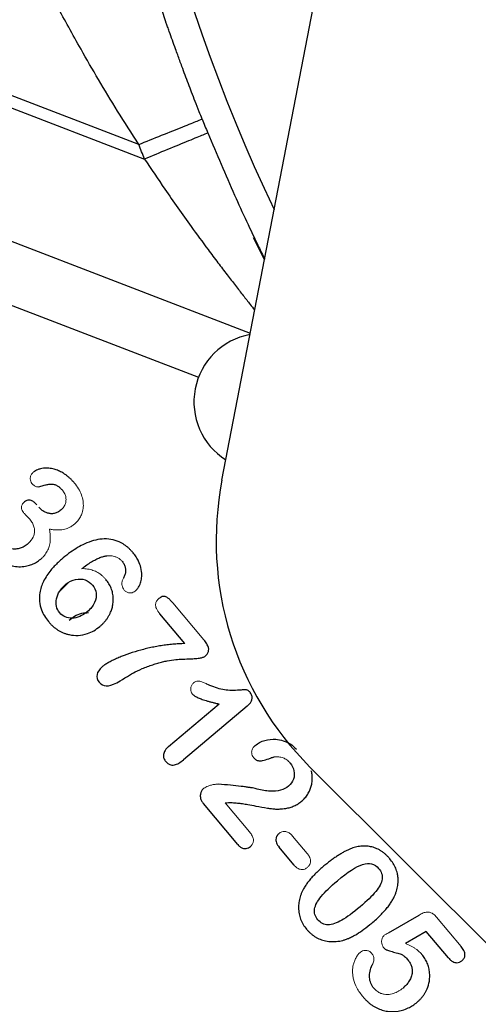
# Model space of a CAD drawing. Header units: inches. Extents: x 0.3 to 34.1, y 0.2 to 21.7.
# Tile 4 of 26: x 3.4 to 4.4, y 7 to 9.2. Entities that reach past the tile are written whole.
import ezdxf

# ---------------------------------------------------------------- set-up
doc = ezdxf.new("R2010")
doc.units = ezdxf.units.IN
doc.header["$MEASUREMENT"] = 0
doc.layers.add('SLD-0', color=7, linetype='Continuous', lineweight=25)
doc.styles.add('SLDTEXTSTYLE0', font='TXT', dxfattribs={"width": 0.75})
doc.dimstyles.new('SLDDIMSTYLE0', dxfattribs={"dimtxt": 0.125, "dimasz": 0.13, "dimexe": 0, "dimexo": 0.0625, "dimgap": 0.03125, "dimtad": 0, "dimtih": 1, "dimtoh": 1, "dimlfac": 0.8, "dimrnd": 1e-09, "dimzin": 12, "dimdsep": 46, "dimtxsty": 'SLDTEXTSTYLE0', "dimsah": 1, "dimcen": 0.09, "dimadec": 0, "dimazin": 3, "dimtfac": 1, "dimtofl": 0, "dimtmove": 0, "dimatfit": 3, "dimfxl": 1, "dimfrac": 2, "dimtolj": 1, "dimtzin": 12, "dimarcsym": 0})

# ---------------------------------------------------------------- blocks, each defined once
blk = doc.blocks.new('_D_4')
at = {"layer": 'SLD-0'}
for p, q in [((1.7922, 7.1296), (1.7922, 2.0702)), ((5.7703, 5.5582), (5.7703, 2.0702)), ((3.6125, 2.3752), (3.5744, 2.3752)), ((3.5744, 2.3752), (3.5744, 2.1768)), ((4.0281, 2.3752), (4.0662, 2.3752)), ((4.0662, 2.3752), (4.0662, 2.1768)), ((1.7922, 2.1952), (3.4648, 2.1952)), ((5.7703, 2.1952), (4.1758, 2.1952)), ((3.5744, 2.1768), (3.6125, 2.1768)), ((4.0662, 2.1768), (4.0281, 2.1768))]:
    blk.add_line(p, q, dxfattribs=at)
for points in [[(1.7922, 2.1952), (1.9222, 2.1752), (1.9222, 2.2152)], [(5.7703, 2.1952), (5.6403, 2.2152), (5.6403, 2.1752)]]:
    blk.add_solid(points, dxfattribs=at)
at = {"layer": 'SLD-0', "char_height": 0.125, "attachment_point": 1, "style": 'SLDTEXTSTYLE0'}
for s, insert in [('80.84', (3.6125, 2.3379)), ('3.18', (3.6587, 2.1509))]:
    blk.add_mtext(s, dxfattribs=dict(at, insert=insert))

msp = doc.modelspace()

# ---------------------------------------------------------------- linework, layer by layer
at = {"color": 7, "linetype": 'Continuous', "lineweight": 25}
for p, q in [((3.8863, 8.1735), (4.4179, 10.9272)), ((3.7037, 8.9088), (2.8087, 9.2523)), ((3.1965, 9.0766), (3.7167, 8.8769)), ((3.955, 8.7048), (3.9794, 8.656)), ((3.5482, 7.9479), (3.5303, 7.93)), ((3.8046, 7.8158), (3.7498, 7.8812)), ((3.7692, 7.5903), (3.8803, 7.6835)), ((3.9416, 7.6784), (3.8018, 7.5612)), ((4.5217, 7.1039), (4.0792, 7.5453)), ((3.9211, 7.3755), (3.8458, 7.4653)), ((4.0439, 7.3311), (4.0116, 7.3697)), ((4.2516, 7.1826), (4.3187, 7.2213)), ((4.3341, 7.1854), (4.2886, 7.1591)), ((4.3826, 7.1276), (4.3341, 7.1854))]:
    msp.add_line(p, q, dxfattribs=at)
at = {"color": 8, "linetype": 'Continuous', "lineweight": 25}
for p, q in [((3.373, 8.7164), (3.9484, 8.4955)), ((3.8356, 8.3985), (3.3998, 8.5657))]:
    msp.add_line(p, q, dxfattribs=at)
at = {"color": 144, "linetype": 'Continuous', "lineweight": 18}
for p, q in [((3.8467, 7.8239), (3.7785, 7.9052)), ((3.9469, 7.4032), (3.8935, 7.4668)), ((4.0733, 7.3558), (4.041, 7.3943)), ((4.4107, 7.1523), (4.3567, 7.2167))]:
    msp.add_line(p, q, dxfattribs=at)
at = {"color": 8, "linetype": 'Continuous', "lineweight": 25}
msp.add_arc((7.3328, 10.3645), 3.6954, 180, 205.6212, dxfattribs=at)
at = {"color": 7, "linetype": 'Continuous', "lineweight": 25}
for centre, radius, start, end in [((7.3328, 10.3645), 3.7603, 201.8575, 202.3609), ((3.9748, 8.345), 0.15, 100.3611, 237.7862), ((4.5736, 8.0409), 0.7, 169.0737, 225.0721)]:
    msp.add_arc(centre, radius, start, end, dxfattribs=at)
for points, knots in [([(3.8429, 8.9646), (3.8407, 8.9699), (3.8356, 8.9827), (3.8279, 9.0022), (3.82, 9.0226), (3.8102, 9.0482), (3.8, 9.0756), (3.7907, 9.1011), (3.7815, 9.1266), (3.7741, 9.1472), (3.7674, 9.1659), (3.7631, 9.1783), (3.7559, 9.1993), (3.7457, 9.2299), (3.7355, 9.2609), (3.7279, 9.2845), (3.7225, 9.3014), (3.7171, 9.3182), (3.7103, 9.3395), (3.7032, 9.3628), (3.696, 9.3862), (3.6903, 9.4049), (3.6843, 9.4246), (3.6808, 9.4361), (3.6785, 9.4437)], [0, 0, 0, 0, 0.029339, 0.071349, 0.108066, 0.142298, 0.213052, 0.260007, 0.284501, 0.355983, 0.376203, 0.391473, 0.426837, 0.497327, 0.570253, 0.613327, 0.642831, 0.677193, 0.721612, 0.784524, 0.837775, 0.893396, 0.929769, 1, 1, 1, 1]), ([(3.7037, 8.9088), (3.7198, 8.9152), (3.7372, 8.9222), (3.7708, 8.9357), (3.7869, 8.9422), (3.8139, 8.953), (3.8246, 8.9573), (3.8388, 8.963), (3.8423, 8.9644), (3.8429, 8.9646)], [0, 0, 0, 0, 0.25, 0.25, 0.5, 0.5, 0.75, 0.75, 1, 1, 1, 1]), ([(3.8553, 8.934), (3.8547, 8.9337), (3.8513, 8.9323), (3.8371, 8.9265), (3.8265, 8.9221), (3.7996, 8.9111), (3.7835, 8.9044), (3.75, 8.8907), (3.7327, 8.8836), (3.7167, 8.8769)], [0, 0, 0, 0, 0.25, 0.25, 0.5, 0.5, 0.75, 0.75, 1, 1, 1, 1]), ([(3.5625, 8.1678), (3.5609, 8.1695), (3.5579, 8.1731), (3.553, 8.1779), (3.5479, 8.1823), (3.5427, 8.1862), (3.5361, 8.1904), (3.528, 8.1945), (3.5178, 8.1981), (3.5067, 8.2001), (3.4965, 8.2), (3.4883, 8.1987), (3.4823, 8.1968), (3.4772, 8.1945), (3.4745, 8.1924), (3.4731, 8.1914)], [0, 0, 0, 0, 0.069944, 0.137773, 0.203773, 0.268259, 0.331563, 0.435154, 0.534573, 0.651243, 0.76741, 0.833992, 0.898621, 0.950549, 1, 1, 1, 1]), ([(3.4848, 8.1591), (3.4879, 8.16), (3.4928, 8.1614), (3.5, 8.1634), (3.5062, 8.1646), (3.5119, 8.1652), (3.5163, 8.1649), (3.5212, 8.1636), (3.5265, 8.161), (3.5319, 8.1566), (3.5348, 8.1534), (3.5364, 8.1516)], [0, 0, 0, 0, 0.1713114, 0.2660745, 0.3976239, 0.5036843, 0.5670695, 0.6330242, 0.7680788, 0.8758506, 1, 1, 1, 1]), ([(3.4808, 8.1194), (3.4798, 8.1206), (3.478, 8.1227), (3.4749, 8.1254), (3.4716, 8.1277), (3.4679, 8.1293), (3.4632, 8.1301), (3.4579, 8.1294), (3.4548, 8.1272), (3.4532, 8.1261)], [0, 0, 0, 0, 0.140474, 0.267029, 0.381348, 0.51453, 0.646153, 0.816443, 1, 1, 1, 1]), ([(3.5336, 8.1084), (3.5324, 8.1075), (3.5301, 8.1056), (3.5264, 8.1034), (3.5226, 8.1017), (3.5188, 8.1006), (3.515, 8.1001), (3.51, 8.1001), (3.504, 8.1013), (3.4971, 8.1042), (3.4905, 8.1085), (3.4869, 8.1125), (3.485, 8.1145)], [0, 0, 0, 0, 0.082954, 0.160902, 0.234881, 0.306104, 0.375926, 0.445786, 0.573676, 0.709185, 0.850289, 1, 1, 1, 1]), ([(3.6915, 8.0146), (3.69, 8.0163), (3.687, 8.0197), (3.6822, 8.0244), (3.6772, 8.0287), (3.6721, 8.0324), (3.6667, 8.0356), (3.6574, 8.0404), (3.6429, 8.0447), (3.6236, 8.0454), (3.6041, 8.0417), (3.5863, 8.0349), (3.5694, 8.026), (3.5536, 8.0157), (3.5434, 8.0075), (3.5382, 8.0033)], [0, 0, 0, 0, 0.03995, 0.078571, 0.116045, 0.152575, 0.188378, 0.223684, 0.333157, 0.446604, 0.554186, 0.673719, 0.774577, 0.883047, 1, 1, 1, 1]), ([(3.4593, 8.0328), (3.4579, 8.0317), (3.4552, 8.0296), (3.4509, 8.0271), (3.4464, 8.0251), (3.4417, 8.0237), (3.4368, 8.0228), (3.4314, 8.0226), (3.4256, 8.0231), (3.4191, 8.0247), (3.4127, 8.0275), (3.4066, 8.0316), (3.4033, 8.0351), (3.4017, 8.0369)], [0, 0, 0, 0, 0.080822, 0.158817, 0.235024, 0.310559, 0.386563, 0.464161, 0.562829, 0.660854, 0.774867, 0.886638, 1, 1, 1, 1]), ([(3.3775, 8.0171), (3.379, 8.0153), (3.3821, 8.0118), (3.387, 8.007), (3.3921, 8.0026), (3.3975, 7.9986), (3.403, 7.9951), (3.4102, 7.9913), (3.4192, 7.9877), (3.4312, 7.9847), (3.4445, 7.9836), (3.4579, 7.9852), (3.4696, 7.9888), (3.4799, 7.9937), (3.4859, 7.9983), (3.4889, 8.0006)], [0, 0, 0, 0, 0.0562746, 0.1111524, 0.1648818, 0.2177275, 0.2699674, 0.3218896, 0.4119961, 0.5001826, 0.6164722, 0.7296608, 0.8200437, 0.9093774, 1, 1, 1, 1]), ([(3.5382, 8.0033), (3.5356, 8.0011), (3.5306, 7.9968), (3.5236, 7.9901), (3.5172, 7.9835), (3.5068, 7.9715), (3.4946, 7.9535), (3.4863, 7.9296), (3.4854, 7.9079), (3.4896, 7.8906), (3.4968, 7.8758), (3.5029, 7.8679), (3.5061, 7.8638)], [0, 0, 0, 0, 0.0624699, 0.122139, 0.1791236, 0.2335568, 0.4164203, 0.5781586, 0.6963308, 0.8146523, 0.9041902, 1, 1, 1, 1]), ([(3.5789, 7.98), (3.5826, 7.9827), (3.5895, 7.9878), (3.5999, 7.9945), (3.6094, 7.9999), (3.6182, 8.004), (3.6262, 8.0068), (3.6314, 8.0076), (3.6338, 8.008)], [0, 0, 0, 0, 0.220291, 0.417927, 0.593553, 0.74809, 0.882892, 1, 1, 1, 1]), ([(3.6962, 7.9307), (3.6971, 7.9315), (3.699, 7.9332), (3.7014, 7.9362), (3.7037, 7.9396), (3.7067, 7.9454), (3.7097, 7.954), (3.7111, 7.9673), (3.7092, 7.9817), (3.7045, 7.995), (3.6984, 8.0058), (3.6939, 8.0116), (3.6915, 8.0146)], [0, 0, 0, 0, 0.040316, 0.08177, 0.124888, 0.170137, 0.294644, 0.420184, 0.599393, 0.760741, 0.876592, 1, 1, 1, 1]), ([(3.6674, 7.996), (3.6682, 7.9949), (3.6699, 7.9928), (3.6719, 7.9893), (3.6734, 7.9857), (3.6744, 7.982), (3.6749, 7.9781), (3.675, 7.9729), (3.674, 7.9663), (3.6717, 7.9616), (3.6706, 7.9592)], [0, 0, 0, 0, 0.1046013, 0.2055211, 0.3042921, 0.4025477, 0.5019467, 0.6040923, 0.7988153, 1, 1, 1, 1]), ([(3.544, 7.9456), (3.5508, 7.9514), (3.558, 7.955), (3.5729, 7.9579), (3.5799, 7.9574), (3.5929, 7.9528), (3.5983, 7.9491), (3.6025, 7.944)], [-3, -3, -3, -3, -2, -2, -1, -1, 0, 0, 0, 0]), ([(3.5307, 7.8832), (3.5234, 7.8919), (3.521, 7.9021), (3.5262, 7.9258), (3.533, 7.9364), (3.544, 7.9456)], [-2, -2, -2, -2, -1, -1, 0, 0, 0, 0]), ([(3.6025, 7.944), (3.607, 7.9387), (3.6096, 7.9327), (3.6113, 7.9192), (3.6101, 7.9124), (3.6038, 7.8984), (3.5985, 7.8917), (3.591, 7.8855)], [-3, -3, -3, -3, -2, -2, -1, -1, 0, 0, 0, 0]), ([(3.6188, 7.8533), (3.6205, 7.8547), (3.6238, 7.8577), (3.6284, 7.8625), (3.6325, 7.8675), (3.6362, 7.8729), (3.6395, 7.8785), (3.6427, 7.8853), (3.6456, 7.8934), (3.6477, 7.9035), (3.6484, 7.9145), (3.647, 7.9261), (3.6437, 7.9369), (3.6387, 7.9471), (3.6341, 7.9532), (3.6317, 7.9562)], [0, 0, 0, 0, 0.058042, 0.115049, 0.171354, 0.227303, 0.283248, 0.339541, 0.422388, 0.504202, 0.606845, 0.707895, 0.803388, 0.899869, 1, 1, 1, 1]), ([(3.7785, 7.9052), (3.7767, 7.9072), (3.7734, 7.911), (3.7682, 7.9154), (3.764, 7.9181), (3.7605, 7.9191), (3.757, 7.9192), (3.7526, 7.9178), (3.7497, 7.9156), (3.7481, 7.9144)], [0, 0, 0, 0, 0.221112, 0.405671, 0.557769, 0.630278, 0.703617, 0.836754, 1, 1, 1, 1]), ([(3.591, 7.8855), (3.5801, 7.8764), (3.569, 7.8716), (3.5466, 7.8711), (3.5375, 7.875), (3.5307, 7.8832)], [-2, -2, -2, -2, -1, -1, 0, 0, 0, 0]), ([(3.5511, 7.8668), (3.555, 7.87), (3.5632, 7.8767), (3.578, 7.883), (3.5886, 7.8834), (3.5935, 7.8836)], [0, 0, 0, 0, 0.321985, 0.684233, 1, 1, 1, 1]), ([(3.5061, 7.8638), (3.5077, 7.862), (3.5108, 7.8584), (3.5159, 7.8535), (3.5212, 7.8492), (3.5267, 7.8453), (3.5325, 7.842), (3.5385, 7.8393), (3.5447, 7.837), (3.5555, 7.8341), (3.5715, 7.8327), (3.5901, 7.8366), (3.6062, 7.8436), (3.6145, 7.85), (3.6188, 7.8533)], [0, 0, 0, 0, 0.057147, 0.112577, 0.166608, 0.219583, 0.271867, 0.323839, 0.375884, 0.428387, 0.588119, 0.751662, 0.873408, 1, 1, 1, 1]), ([(3.8046, 7.8158), (3.8003, 7.8156), (3.7916, 7.8153), (3.7787, 7.8143), (3.7658, 7.8129), (3.7529, 7.8111), (3.7401, 7.8089), (3.7273, 7.8063), (3.7103, 7.8022), (3.6896, 7.7963), (3.6699, 7.7892), (3.6554, 7.7831), (3.6458, 7.7786), (3.6373, 7.774), (3.6299, 7.7696), (3.6258, 7.7664), (3.6239, 7.7649)], [0, 0, 0, 0, 0.068405, 0.136728, 0.205038, 0.2734, 0.341882, 0.410552, 0.479474, 0.616915, 0.749802, 0.810311, 0.864119, 0.917141, 0.962356, 1, 1, 1, 1]), ([(3.8495, 7.7885), (3.8505, 7.7894), (3.8524, 7.7911), (3.8547, 7.794), (3.8563, 7.7971), (3.8576, 7.8014), (3.8569, 7.8078), (3.853, 7.8158), (3.849, 7.821), (3.8467, 7.8239)], [0, 0, 0, 0, 0.0994375, 0.1892435, 0.2718086, 0.3501885, 0.5169005, 0.7281544, 1, 1, 1, 1]), ([(3.7117, 7.7609), (3.7156, 7.7625), (3.7231, 7.7655), (3.7344, 7.7695), (3.7454, 7.773), (3.7559, 7.7758), (3.7692, 7.7787), (3.7838, 7.7809), (3.8015, 7.7818), (3.8167, 7.7824), (3.829, 7.7831), (3.8364, 7.7838), (3.8409, 7.7846), (3.8445, 7.7857), (3.8472, 7.7869), (3.8488, 7.788), (3.8495, 7.7885)], [0, 0, 0, 0, 0.088331, 0.172848, 0.253662, 0.330899, 0.404704, 0.540299, 0.643592, 0.780204, 0.86261, 0.903417, 0.936448, 0.960511, 0.981541, 1, 1, 1, 1]), ([(3.6239, 7.7649), (3.6172, 7.7593), (3.6134, 7.7536), (3.6114, 7.7418), (3.613, 7.7364), (3.6172, 7.7314)], [-2, -2, -2, -2, -1, -1, 0, 0, 0, 0]), ([(3.6558, 7.7301), (3.6601, 7.7324), (3.666, 7.7359), (3.6811, 7.7452), (3.6873, 7.7489), (3.6972, 7.7544), (3.7036, 7.7575), (3.7117, 7.7609)], [-3, -3, -3, -3, -2, -2, -1, -1, 0, 0, 0, 0]), ([(3.6172, 7.7314), (3.6215, 7.7262), (3.6266, 7.7234), (3.6383, 7.7225), (3.6461, 7.7248), (3.6558, 7.7301)], [-2, -2, -2, -2, -1, -1, 0, 0, 0, 0]), ([(3.9484, 7.7084), (3.9476, 7.7093), (3.9461, 7.711), (3.9438, 7.7129), (3.9413, 7.7143), (3.9376, 7.7145), (3.934, 7.7144), (3.9302, 7.7141), (3.9259, 7.7138), (3.9168, 7.7131), (3.9038, 7.713), (3.8877, 7.7148), (3.8716, 7.7191), (3.8612, 7.7237), (3.8556, 7.7261)], [0, 0, 0, 0, 0.037283, 0.068339, 0.094079, 0.124255, 0.179763, 0.2055, 0.243664, 0.313546, 0.487382, 0.646794, 0.813398, 1, 1, 1, 1]), ([(3.8214, 7.7053), (3.822, 7.7047), (3.8232, 7.7033), (3.8257, 7.7016), (3.8286, 7.6998), (3.8321, 7.698), (3.8362, 7.6962), (3.8408, 7.6944), (3.846, 7.6926), (3.8518, 7.6908), (3.8581, 7.6889), (3.865, 7.6871), (3.8724, 7.6853), (3.8776, 7.6841), (3.8803, 7.6835)], [0, 0, 0, 0, 0.040004, 0.086786, 0.140971, 0.202958, 0.273016, 0.351327, 0.438025, 0.533206, 0.636944, 0.749293, 0.8703, 1, 1, 1, 1]), ([(3.9416, 7.6784), (3.9427, 7.6794), (3.9448, 7.6812), (3.9474, 7.6843), (3.9496, 7.6874), (3.9512, 7.6906), (3.9526, 7.6952), (3.9528, 7.7018), (3.9499, 7.7062), (3.9484, 7.7084)], [0, 0, 0, 0, 0.126384, 0.242949, 0.351213, 0.453067, 0.550777, 0.773171, 1, 1, 1, 1]), ([(3.9592, 7.5927), (3.9623, 7.5949), (3.9689, 7.5997), (3.984, 7.6054), (4.002, 7.6075), (4.0212, 7.6035), (4.0373, 7.5966), (4.0454, 7.5884), (4.0494, 7.5845)], [0, 0, 0, 0, 0.117432, 0.244066, 0.482428, 0.65338, 0.83402, 1, 1, 1, 1]), ([(3.7692, 7.5903), (3.7682, 7.5894), (3.7662, 7.5876), (3.7636, 7.5848), (3.7611, 7.5815), (3.7591, 7.5774), (3.7577, 7.5716), (3.7584, 7.5641), (3.7616, 7.5596), (3.7633, 7.5572)], [0, 0, 0, 0, 0.10909, 0.20962, 0.302542, 0.436279, 0.565976, 0.77403, 1, 1, 1, 1]), ([(3.7633, 7.5572), (3.7642, 7.5563), (3.7658, 7.5545), (3.7687, 7.5523), (3.7722, 7.5505), (3.7769, 7.5495), (3.7837, 7.5502), (3.7925, 7.5539), (3.7985, 7.5585), (3.8018, 7.5612)], [0, 0, 0, 0, 0.086778, 0.167116, 0.243213, 0.358439, 0.484398, 0.709784, 1, 1, 1, 1]), ([(3.9559, 7.5659), (3.9567, 7.565), (3.9583, 7.5633), (3.9609, 7.5613), (3.9638, 7.5598), (3.967, 7.5589), (3.9708, 7.5589), (3.9783, 7.5599), (3.9857, 7.5625), (3.9923, 7.5649), (3.9955, 7.5661), (3.9981, 7.567), (4, 7.5673), (4.0008, 7.5674)], [0, 0, 0, 0, 0.074195, 0.142205, 0.205952, 0.272571, 0.34748, 0.440574, 0.741881, 0.828526, 0.880997, 0.952215, 1, 1, 1, 1]), ([(4.0358, 7.554), (4.0401, 7.549), (4.0429, 7.5433), (4.0455, 7.5311), (4.0451, 7.525), (4.041, 7.5131), (4.0374, 7.5079), (4.0322, 7.5036)], [-3, -3, -3, -3, -2, -2, -1, -1, 0, 0, 0, 0]), ([(4.061, 7.4707), (4.0623, 7.4719), (4.0648, 7.4741), (4.0683, 7.4778), (4.0714, 7.4817), (4.0743, 7.4859), (4.0768, 7.4903), (4.0796, 7.4961), (4.0822, 7.5036), (4.084, 7.5123), (4.0845, 7.5209), (4.084, 7.5292), (4.0827, 7.5346), (4.0821, 7.5373)], [0, 0, 0, 0, 0.069013, 0.137386, 0.205535, 0.273879, 0.342836, 0.412811, 0.53779, 0.663046, 0.775622, 0.887314, 1, 1, 1, 1]), ([(3.9633, 7.4972), (3.9618, 7.4976), (3.9584, 7.4985), (3.9527, 7.4996), (3.9457, 7.5007), (3.9374, 7.5019), (3.9237, 7.5037), (3.9039, 7.5058), (3.8873, 7.5071), (3.8784, 7.5078)], [0, 0, 0, 0, 0.053381, 0.121519, 0.204508, 0.3024, 0.415227, 0.688378, 1, 1, 1, 1]), ([(3.8465, 7.4988), (3.8457, 7.4981), (3.8441, 7.4967), (3.8422, 7.4941), (3.8407, 7.4914), (3.8396, 7.4884), (3.8389, 7.4851), (3.8387, 7.4815), (3.8392, 7.4768), (3.8414, 7.4711), (3.8442, 7.4673), (3.8458, 7.4653)], [0, 0, 0, 0, 0.085298, 0.168287, 0.250851, 0.334901, 0.422254, 0.522301, 0.620387, 0.797779, 1, 1, 1, 1]), ([(4.0322, 7.5036), (4.0274, 7.4996), (4.0215, 7.4966), (4.0076, 7.4928), (3.9999, 7.492), (3.983, 7.4929), (3.9736, 7.4945), (3.9633, 7.4972)], [-3, -3, -3, -3, -2, -2, -1, -1, 0, 0, 0, 0]), ([(3.8935, 7.4668), (3.8958, 7.4671), (3.9001, 7.4675), (3.9045, 7.4674), (3.9065, 7.4674)], [0, 0, 0, 0, 0.529504, 1, 1, 1, 1]), ([(3.9065, 7.4674), (3.9081, 7.4674), (3.9117, 7.4674), (3.9174, 7.4669), (3.9239, 7.4662), (3.9326, 7.465), (3.945, 7.4629), (3.9633, 7.4596), (3.9805, 7.4564), (3.994, 7.4544), (4.0008, 7.4536), (4.0064, 7.4533), (4.0125, 7.4535), (4.0191, 7.4539), (4.0272, 7.4549), (4.0357, 7.4568), (4.0448, 7.4602), (4.0533, 7.4647), (4.0584, 7.4687), (4.061, 7.4707)], [0, 0, 0, 0, 0.030439, 0.066321, 0.107716, 0.154667, 0.230707, 0.343329, 0.505387, 0.558695, 0.600823, 0.632995, 0.665771, 0.713869, 0.757355, 0.819543, 0.878312, 0.938089, 1, 1, 1, 1]), ([(4.0112, 7.3999), (4.0104, 7.3991), (4.0088, 7.3977), (4.0069, 7.3951), (4.0055, 7.3923), (4.0041, 7.3872), (4.005, 7.3786), (4.0093, 7.3728), (4.0116, 7.3697)], [0, 0, 0, 0, 0.098353, 0.191499, 0.282186, 0.373385, 0.656886, 1, 1, 1, 1]), ([(3.9211, 7.3755), (3.922, 7.3744), (3.9238, 7.3724), (3.9269, 7.37), (3.93, 7.3682), (3.9331, 7.3671), (3.9362, 7.3668), (3.9399, 7.367), (3.9445, 7.3682), (3.9474, 7.3703), (3.9489, 7.3714)], [0, 0, 0, 0, 0.134489, 0.256036, 0.367395, 0.472125, 0.564446, 0.66366, 0.82767, 1, 1, 1, 1]), ([(4.1731, 7.3681), (4.171, 7.3673), (4.1667, 7.3657), (4.1602, 7.3628), (4.1534, 7.3593), (4.1464, 7.3553), (4.1392, 7.3507), (4.1317, 7.3456), (4.1239, 7.3399), (4.1159, 7.3337), (4.1105, 7.3292), (4.1078, 7.327)], [0, 0, 0, 0, 0.086206, 0.178112, 0.276006, 0.380125, 0.490667, 0.607798, 0.731655, 0.862355, 1, 1, 1, 1]), ([(4.2541, 7.3446), (4.2526, 7.3464), (4.2496, 7.3498), (4.2447, 7.3545), (4.2396, 7.3586), (4.2344, 7.3622), (4.2289, 7.3653), (4.2233, 7.3678), (4.216, 7.3703), (4.2069, 7.3721), (4.1959, 7.3726), (4.1845, 7.3713), (4.177, 7.3692), (4.1731, 7.3681)], [0, 0, 0, 0, 0.0774241, 0.1520736, 0.2243894, 0.2948562, 0.3639977, 0.432368, 0.5005401, 0.6194698, 0.7404299, 0.8663935, 1, 1, 1, 1]), ([(4.1394, 7.2965), (4.162, 7.3154), (4.1804, 7.3274), (4.2091, 7.3371), (4.2208, 7.3342), (4.2298, 7.3235)], [-2, -2, -2, -2, -1, -1, 0, 0, 0, 0]), ([(4.2638, 7.2609), (4.2648, 7.263), (4.2666, 7.2672), (4.2689, 7.2735), (4.2706, 7.2798), (4.2719, 7.286), (4.2727, 7.2936), (4.2727, 7.3025), (4.271, 7.3131), (4.2674, 7.3239), (4.2618, 7.3348), (4.2567, 7.3413), (4.2541, 7.3446)], [0, 0, 0, 0, 0.077921, 0.15294, 0.225428, 0.295795, 0.36449, 0.479207, 0.594064, 0.723935, 0.858144, 1, 1, 1, 1]), ([(4.1078, 7.327), (4.1046, 7.3243), (4.0985, 7.319), (4.0901, 7.3109), (4.0825, 7.3028), (4.0757, 7.2947), (4.0699, 7.2867), (4.0666, 7.2812), (4.065, 7.2785)], [0, 0, 0, 0, 0.191397, 0.372225, 0.542926, 0.704021, 0.856133, 1, 1, 1, 1]), ([(4.2298, 7.3235), (4.2361, 7.316), (4.2386, 7.3081), (4.236, 7.2915), (4.2314, 7.2824), (4.2154, 7.2629), (4.2039, 7.2518), (4.1891, 7.2393)], [-3, -3, -3, -3, -2, -2, -1, -1, 0, 0, 0, 0]), ([(4.0963, 7.2111), (4.0903, 7.2183), (4.0879, 7.2261), (4.0908, 7.243), (4.0957, 7.2522), (4.1122, 7.2722), (4.1241, 7.2836), (4.1394, 7.2965)], [-3, -3, -3, -3, -2, -2, -1, -1, 0, 0, 0, 0]), ([(4.065, 7.2785), (4.064, 7.2766), (4.062, 7.2728), (4.0596, 7.2669), (4.0575, 7.261), (4.056, 7.255), (4.0549, 7.249), (4.0543, 7.243), (4.0541, 7.2347), (4.0551, 7.2242), (4.0585, 7.2119), (4.064, 7.2003), (4.0692, 7.1935), (4.0719, 7.19)], [0, 0, 0, 0, 0.069207, 0.136626, 0.202574, 0.267387, 0.331422, 0.395048, 0.458641, 0.595248, 0.728261, 0.861816, 1, 1, 1, 1]), ([(4.2147, 7.2038), (4.2181, 7.2067), (4.2246, 7.2123), (4.2336, 7.2208), (4.2417, 7.2292), (4.2487, 7.2373), (4.2547, 7.2453), (4.2598, 7.253), (4.2625, 7.2583), (4.2638, 7.2609)], [0, 0, 0, 0, 0.17534, 0.339167, 0.491801, 0.63364, 0.765179, 0.887039, 1, 1, 1, 1]), ([(4.1891, 7.2393), (4.1733, 7.2261), (4.1599, 7.2163), (4.1377, 7.2034), (4.1278, 7.2001), (4.1102, 7.1998), (4.1027, 7.2035), (4.0963, 7.2111)], [-3, -3, -3, -3, -2, -2, -1, -1, 0, 0, 0, 0]), ([(4.1444, 7.1643), (4.1466, 7.1648), (4.151, 7.1658), (4.1575, 7.1677), (4.1647, 7.1705), (4.1729, 7.1743), (4.1843, 7.1809), (4.1985, 7.1906), (4.209, 7.1992), (4.2147, 7.2038)], [0, 0, 0, 0, 0.081885, 0.16467, 0.24872, 0.367739, 0.498146, 0.730381, 1, 1, 1, 1]), ([(4.0719, 7.19), (4.0733, 7.1884), (4.0761, 7.1853), (4.0807, 7.181), (4.0855, 7.1771), (4.0905, 7.1737), (4.0958, 7.1707), (4.1013, 7.1683), (4.1071, 7.1662), (4.116, 7.1639), (4.1286, 7.1624), (4.1391, 7.1637), (4.1444, 7.1643)], [0, 0, 0, 0, 0.0794214, 0.1569136, 0.2329629, 0.3080841, 0.3828107, 0.4576848, 0.5332455, 0.6100172, 0.8003131, 1, 1, 1, 1]), ([(4.2409, 7.1498), (4.2414, 7.1492), (4.2424, 7.1481), (4.2444, 7.1467), (4.2467, 7.1453), (4.2498, 7.1439), (4.2541, 7.1424), (4.2615, 7.1405), (4.2694, 7.1387), (4.2765, 7.1366), (4.2818, 7.1346), (4.2877, 7.13), (4.2917, 7.1255), (4.294, 7.1229)], [0, 0, 0, 0, 0.036179, 0.075914, 0.119863, 0.168513, 0.244283, 0.340763, 0.546052, 0.639761, 0.704953, 0.828187, 1, 1, 1, 1]), ([(4.4122, 7.121), (4.4131, 7.1219), (4.415, 7.1236), (4.4171, 7.1266), (4.4185, 7.1298), (4.4191, 7.1331), (4.419, 7.138), (4.4164, 7.1449), (4.4128, 7.1496), (4.4107, 7.1523)], [0, 0, 0, 0, 0.11035, 0.211108, 0.305902, 0.399065, 0.495147, 0.716093, 1, 1, 1, 1]), ([(4.294, 7.1229), (4.2948, 7.1218), (4.2965, 7.1197), (4.2986, 7.1162), (4.3004, 7.1127), (4.3022, 7.1078), (4.3035, 7.1013), (4.3032, 7.0926), (4.3007, 7.0835), (4.296, 7.075), (4.29, 7.0675), (4.2856, 7.0635), (4.2832, 7.0614)], [0, 0, 0, 0, 0.058982, 0.116302, 0.172505, 0.228175, 0.341087, 0.453053, 0.59455, 0.743065, 0.865978, 1, 1, 1, 1]), ([(4.3141, 7.0304), (4.3157, 7.0317), (4.3188, 7.0345), (4.3231, 7.039), (4.3269, 7.0437), (4.3304, 7.0487), (4.3334, 7.0539), (4.3377, 7.063), (4.3418, 7.0767), (4.3422, 7.0926), (4.34, 7.1058), (4.3366, 7.1162), (4.3315, 7.1261), (4.327, 7.132), (4.3247, 7.135)], [0, 0, 0, 0, 0.05376, 0.106505, 0.158543, 0.210196, 0.261791, 0.313659, 0.468036, 0.622327, 0.717076, 0.8101, 0.903665, 1, 1, 1, 1]), ([(4.3826, 7.1276), (4.3837, 7.1264), (4.3856, 7.1242), (4.3889, 7.1214), (4.3924, 7.119), (4.3965, 7.1173), (4.4015, 7.1166), (4.4072, 7.1175), (4.4104, 7.1198), (4.4122, 7.121)], [0, 0, 0, 0, 0.137321, 0.261613, 0.374657, 0.512767, 0.649323, 0.816881, 1, 1, 1, 1]), ([(4.2194, 7.061), (4.2136, 7.0679), (4.2104, 7.0758), (4.2093, 7.0936), (4.2112, 7.1027), (4.2157, 7.1121)], [-2, -2, -2, -2, -1, -1, 0, 0, 0, 0]), ([(4.1956, 7.042), (4.1973, 7.0401), (4.2005, 7.0364), (4.2058, 7.0313), (4.2113, 7.0267), (4.217, 7.0227), (4.2229, 7.0192), (4.2306, 7.0154), (4.2403, 7.0121), (4.251, 7.0101), (4.2607, 7.0096), (4.2708, 7.0102), (4.2823, 7.0126), (4.2941, 7.0172), (4.3048, 7.0231), (4.311, 7.0279), (4.3141, 7.0304)], [0, 0, 0, 0, 0.056654, 0.111517, 0.164876, 0.217043, 0.268351, 0.319152, 0.40919, 0.498362, 0.562474, 0.626917, 0.724887, 0.824965, 0.910871, 1, 1, 1, 1])]:
    msp.add_open_spline(points, degree=3, knots=knots, dxfattribs=at)
at = {"color": 8, "linetype": 'Continuous', "lineweight": 25}
for points, knots in [([(3.7037, 8.9088), (3.6882, 8.9331), (3.6579, 8.9805), (3.6156, 9.0506), (3.5708, 9.128), (3.5292, 9.2038), (3.5067, 9.2461), (3.4978, 9.263)], [0, 0, 0, 0, 0.195216, 0.379402, 0.55787, 0.823269, 1, 1, 1, 1]), ([(3.8553, 8.934), (3.8746, 8.8884), (3.9106, 8.8032), (3.9534, 8.7119), (3.9755, 8.6671), (3.9798, 8.6582)], [0, 0, 0, 0, 0.480106, 0.896789, 1, 1, 1, 1]), ([(3.7167, 8.8769), (3.7314, 8.8549), (3.7648, 8.8049), (3.8115, 8.7387), (3.8506, 8.6855), (3.8769, 8.6505), (3.897, 8.6241), (3.9155, 8.6002), (3.9323, 8.5786), (3.9466, 8.5605), (3.9549, 8.5503), (3.9582, 8.5461)], [0, 0, 0, 0, 0.187355, 0.425317, 0.576945, 0.665024, 0.746997, 0.822873, 0.892667, 0.956394, 1, 1, 1, 1])]:
    msp.add_open_spline(points, degree=3, knots=knots, dxfattribs=at)
at = {"color": 7, "linetype": 'Continuous', "lineweight": 25}
msp.add_open_spline([(3.7167, 8.8769), (3.7123, 8.8875), (3.708, 8.8981), (3.7037, 8.9088)], degree=3, dxfattribs=at)
at = {"color": 144, "linetype": 'Continuous', "lineweight": 18}
for points, knots in [([(3.4731, 8.1914), (3.4723, 8.1906), (3.4707, 8.1891), (3.4687, 8.1865), (3.4672, 8.1837), (3.4662, 8.1804), (3.4659, 8.1761), (3.4665, 8.171), (3.4686, 8.1679), (3.4696, 8.1663)], [0, 0, 0, 0, 0.121652, 0.235949, 0.345694, 0.465963, 0.60076, 0.804823, 1, 1, 1, 1]), ([(3.4696, 8.1663), (3.4705, 8.1654), (3.4722, 8.1635), (3.4751, 8.1613), (3.4781, 8.1596), (3.4815, 8.1586), (3.4837, 8.1589), (3.4848, 8.1591)], [0, 0, 0, 0, 0.221618, 0.424493, 0.613589, 0.814059, 1, 1, 1, 1]), ([(3.5364, 8.1516), (3.5374, 8.1503), (3.5393, 8.1479), (3.5416, 8.1439), (3.5432, 8.1398), (3.5442, 8.1357), (3.5445, 8.1314), (3.5442, 8.1271), (3.543, 8.1215), (3.54, 8.1146), (3.5358, 8.1105), (3.5336, 8.1084)], [0, 0, 0, 0, 0.099929, 0.193953, 0.28367, 0.370912, 0.457671, 0.545969, 0.637728, 0.815992, 1, 1, 1, 1]), ([(3.5631, 8.0776), (3.5644, 8.0787), (3.567, 8.081), (3.5704, 8.0848), (3.5735, 8.0888), (3.5761, 8.0931), (3.5783, 8.0976), (3.5809, 8.1046), (3.5828, 8.1148), (3.5821, 8.1281), (3.5786, 8.1418), (3.572, 8.1554), (3.5658, 8.1635), (3.5625, 8.1678)], [0, 0, 0, 0, 0.052011, 0.102624, 0.152261, 0.201369, 0.250411, 0.299852, 0.424438, 0.554881, 0.694892, 0.841574, 1, 1, 1, 1]), ([(3.4532, 8.1261), (3.4524, 8.1254), (3.451, 8.1241), (3.4492, 8.1218), (3.4479, 8.1194), (3.4466, 8.1153), (3.4471, 8.1084), (3.4505, 8.1038), (3.4523, 8.1013)], [0, 0, 0, 0, 0.108587, 0.209565, 0.305452, 0.399178, 0.671481, 1, 1, 1, 1]), ([(3.4523, 8.1013), (3.4528, 8.1007), (3.4542, 8.0992), (3.4575, 8.0959), (3.4613, 8.0921), (3.4641, 8.0891), (3.4651, 8.088)], [0, 0, 0, 0, 0.123446, 0.324395, 0.758468, 1, 1, 1, 1]), ([(3.4651, 8.088), (3.4662, 8.0867), (3.4682, 8.0841), (3.4708, 8.08), (3.4728, 8.0759), (3.4742, 8.0717), (3.4751, 8.0675), (3.4755, 8.0633), (3.4751, 8.0556), (3.471, 8.044), (3.4633, 8.0367), (3.4593, 8.0328)], [0, 0, 0, 0, 0.080778, 0.157004, 0.229464, 0.29907, 0.366848, 0.433912, 0.501407, 0.73341, 1, 1, 1, 1]), ([(3.4889, 8.0006), (3.4904, 8.002), (3.4933, 8.0045), (3.4972, 8.0089), (3.5005, 8.0134), (3.5034, 8.0183), (3.5058, 8.0234), (3.5076, 8.0287), (3.5089, 8.0344), (3.5098, 8.0403), (3.5101, 8.0465), (3.5099, 8.0529), (3.5092, 8.0596), (3.5084, 8.0641), (3.508, 8.0665)], [0, 0, 0, 0, 0.082011, 0.161745, 0.239934, 0.317357, 0.394816, 0.47311, 0.553015, 0.635259, 0.720514, 0.809379, 0.902386, 1, 1, 1, 1]), ([(3.508, 8.0665), (3.5108, 8.066), (3.5162, 8.0651), (3.5241, 8.0646), (3.5336, 8.0647), (3.5423, 8.066), (3.5505, 8.0692), (3.5567, 8.0726), (3.5609, 8.0759), (3.5631, 8.0776)], [0, 0, 0, 0, 0.144935, 0.281087, 0.409349, 0.634712, 0.726513, 0.858464, 1, 1, 1, 1]), ([(3.6338, 8.008), (3.6354, 8.0081), (3.6385, 8.0083), (3.6431, 8.008), (3.6477, 8.0073), (3.6527, 8.0059), (3.658, 8.0037), (3.6632, 8.0004), (3.666, 7.9975), (3.6674, 7.996)], [0, 0, 0, 0, 0.128069, 0.253412, 0.377322, 0.501135, 0.673675, 0.838053, 1, 1, 1, 1]), ([(3.6317, 7.9562), (3.6304, 7.9578), (3.6277, 7.9608), (3.6233, 7.9649), (3.6187, 7.9685), (3.6139, 7.9716), (3.6088, 7.9742), (3.6016, 7.977), (3.5916, 7.9794), (3.5832, 7.9798), (3.5789, 7.98)], [0, 0, 0, 0, 0.102797, 0.20233, 0.299336, 0.394609, 0.48899, 0.583341, 0.783011, 1, 1, 1, 1]), ([(3.6706, 7.9592), (3.67, 7.9582), (3.6689, 7.9561), (3.6677, 7.9529), (3.667, 7.9496), (3.6669, 7.9462), (3.6673, 7.9422), (3.6686, 7.9376), (3.6708, 7.9346), (3.6718, 7.9331)], [0, 0, 0, 0, 0.128761, 0.251717, 0.371252, 0.489955, 0.610471, 0.804855, 1, 1, 1, 1]), ([(3.6718, 7.9331), (3.6726, 7.9323), (3.6742, 7.9306), (3.677, 7.9288), (3.68, 7.9275), (3.6833, 7.9268), (3.6873, 7.9268), (3.6919, 7.9277), (3.6948, 7.9297), (3.6962, 7.9307)], [0, 0, 0, 0, 0.127864, 0.248987, 0.367852, 0.489195, 0.617475, 0.80815, 1, 1, 1, 1]), ([(3.7481, 7.9144), (3.7471, 7.9135), (3.7452, 7.9117), (3.743, 7.9087), (3.7414, 7.9056), (3.7402, 7.9001), (3.7423, 7.8909), (3.7471, 7.8847), (3.7498, 7.8812)], [0, 0, 0, 0, 0.107412, 0.204942, 0.295768, 0.383799, 0.646735, 1, 1, 1, 1]), ([(3.824, 7.7296), (3.8233, 7.7289), (3.8218, 7.7275), (3.82, 7.7249), (3.8187, 7.722), (3.818, 7.7189), (3.8176, 7.7149), (3.8182, 7.7099), (3.8203, 7.7068), (3.8214, 7.7053)], [0, 0, 0, 0, 0.117395, 0.231231, 0.34523, 0.463096, 0.58819, 0.795147, 1, 1, 1, 1]), ([(3.8556, 7.7261), (3.8528, 7.7274), (3.8477, 7.7297), (3.8409, 7.7322), (3.8364, 7.7336), (3.8333, 7.7338), (3.8306, 7.7334), (3.8274, 7.7322), (3.8252, 7.7305), (3.824, 7.7296)], [0, 0, 0, 0, 0.279469, 0.490909, 0.635602, 0.696396, 0.760491, 0.872057, 1, 1, 1, 1]), ([(3.9592, 7.5927), (3.9581, 7.5917), (3.9562, 7.5899), (3.9538, 7.5867), (3.9522, 7.5834), (3.9514, 7.5798), (3.9513, 7.5756), (3.9525, 7.5706), (3.9548, 7.5675), (3.9559, 7.5659)], [0, 0, 0, 0, 0.1385386, 0.2657356, 0.3857474, 0.5034933, 0.6241704, 0.8053343, 1, 1, 1, 1]), ([(4.0008, 7.5674), (4.0025, 7.5676), (4.0059, 7.5679), (4.0109, 7.5676), (4.0157, 7.5669), (4.0217, 7.5651), (4.029, 7.5612), (4.0335, 7.5565), (4.0358, 7.554)], [0, 0, 0, 0, 0.133275, 0.260176, 0.382322, 0.501531, 0.74129, 1, 1, 1, 1]), ([(3.8784, 7.5078), (3.8772, 7.5078), (3.8748, 7.5078), (3.8711, 7.5075), (3.8671, 7.5069), (3.8621, 7.5057), (3.8565, 7.5041), (3.8508, 7.5018), (3.8478, 7.4997), (3.8465, 7.4988)], [0, 0, 0, 0, 0.10374, 0.214849, 0.334011, 0.461781, 0.67524, 0.853503, 1, 1, 1, 1]), ([(3.9489, 7.3714), (3.9496, 7.3721), (3.9511, 7.3735), (3.9529, 7.3759), (3.9543, 7.3785), (3.9551, 7.3813), (3.9554, 7.3842), (3.9551, 7.3889), (3.9527, 7.3957), (3.949, 7.4005), (3.9469, 7.4032)], [0, 0, 0, 0, 0.088278, 0.171144, 0.250834, 0.329856, 0.410781, 0.496005, 0.719637, 1, 1, 1, 1]), ([(4.041, 7.3943), (4.04, 7.3954), (4.0382, 7.3974), (4.0353, 7.4), (4.032, 7.4023), (4.0282, 7.4039), (4.0231, 7.4048), (4.017, 7.4039), (4.0132, 7.4013), (4.0112, 7.3999)], [0, 0, 0, 0, 0.1257058, 0.2397497, 0.3435671, 0.4721971, 0.6001082, 0.7928873, 1, 1, 1, 1]), ([(4.0737, 7.3255), (4.0744, 7.3262), (4.0758, 7.3275), (4.0776, 7.3298), (4.079, 7.3322), (4.0799, 7.3348), (4.0805, 7.3377), (4.0806, 7.3409), (4.0798, 7.3451), (4.0775, 7.3503), (4.0748, 7.3538), (4.0733, 7.3558)], [0, 0, 0, 0, 0.08746, 0.170391, 0.250581, 0.329999, 0.410674, 0.509338, 0.610573, 0.788466, 1, 1, 1, 1]), ([(4.0439, 7.3311), (4.045, 7.3299), (4.047, 7.3277), (4.0502, 7.3249), (4.0536, 7.3227), (4.0575, 7.3212), (4.0624, 7.3206), (4.0683, 7.3217), (4.0718, 7.3242), (4.0737, 7.3255)], [0, 0, 0, 0, 0.137801, 0.261449, 0.372989, 0.497124, 0.621064, 0.803982, 1, 1, 1, 1]), ([(4.3567, 7.2167), (4.3557, 7.2178), (4.3537, 7.2201), (4.3505, 7.2229), (4.3467, 7.2256), (4.3417, 7.2277), (4.3349, 7.2281), (4.327, 7.2259), (4.3216, 7.2229), (4.3187, 7.2213)], [0, 0, 0, 0, 0.108357, 0.206395, 0.295302, 0.436264, 0.575499, 0.765531, 1, 1, 1, 1]), ([(4.2516, 7.1826), (4.2494, 7.1813), (4.2462, 7.1794), (4.2431, 7.1775), (4.2422, 7.1769)], [0, 0, 0, 0, 0.695589, 1, 1, 1, 1]), ([(4.2422, 7.1769), (4.2415, 7.1762), (4.24, 7.1748), (4.2384, 7.1722), (4.2372, 7.1694), (4.2364, 7.1662), (4.2361, 7.1617), (4.2368, 7.1557), (4.2395, 7.1517), (4.2409, 7.1498)], [0, 0, 0, 0, 0.100881, 0.200506, 0.302342, 0.409646, 0.52521, 0.762995, 1, 1, 1, 1]), ([(4.3247, 7.135), (4.3235, 7.1364), (4.321, 7.1392), (4.3167, 7.143), (4.312, 7.1467), (4.3068, 7.1501), (4.3012, 7.1534), (4.2951, 7.1564), (4.2908, 7.1581), (4.2886, 7.1591)], [0, 0, 0, 0, 0.1269686, 0.2579281, 0.3937504, 0.535218, 0.6830234, 0.8377742, 1, 1, 1, 1]), ([(4.1897, 7.14), (4.1888, 7.1392), (4.187, 7.1376), (4.1846, 7.1348), (4.1824, 7.1315), (4.1795, 7.1266), (4.1765, 7.1201), (4.1741, 7.1126), (4.1729, 7.1056), (4.1726, 7.0981), (4.173, 7.0898), (4.175, 7.077), (4.1817, 7.0601), (4.1907, 7.0484), (4.1956, 7.042)], [0, 0, 0, 0, 0.031964, 0.06609, 0.102718, 0.142123, 0.224219, 0.300324, 0.358851, 0.421231, 0.50708, 0.589914, 0.779518, 1, 1, 1, 1]), ([(4.2148, 7.1373), (4.2141, 7.138), (4.2127, 7.1395), (4.2102, 7.1413), (4.2073, 7.1427), (4.204, 7.1435), (4.1997, 7.1438), (4.1945, 7.1432), (4.1912, 7.141), (4.1897, 7.14)], [0, 0, 0, 0, 0.1132047, 0.2220421, 0.3296338, 0.4487315, 0.5852292, 0.7992107, 1, 1, 1, 1]), ([(4.2157, 7.1121), (4.2164, 7.1136), (4.2178, 7.1164), (4.219, 7.1208), (4.2196, 7.1258), (4.2187, 7.1317), (4.2161, 7.1354), (4.2148, 7.1373)], [0, 0, 0, 0, 0.183924, 0.350578, 0.503929, 0.745796, 1, 1, 1, 1]), ([(4.2832, 7.0614), (4.2816, 7.0601), (4.2783, 7.0575), (4.2732, 7.0543), (4.268, 7.0516), (4.2602, 7.0485), (4.2514, 7.0468), (4.2419, 7.0475), (4.234, 7.0497), (4.2261, 7.0539), (4.2216, 7.0586), (4.2194, 7.061)], [0, 0, 0, 0, 0.088503, 0.173187, 0.25476, 0.334009, 0.523174, 0.627546, 0.730801, 0.862033, 1, 1, 1, 1])]:
    msp.add_open_spline(points, degree=3, knots=knots, dxfattribs=at)

# ---------------------------------------------------------------- dimensions: what is measured, and where the dimension line sits
at = {"layer": 'SLD-0'}
dim = msp.add_linear_dim(base=(1.7922, 2.1952), p1=(5.7703, 5.6082), p2=(1.7922, 7.1796), dimstyle='SLDDIMSTYLE0', dxfattribs=at)
dim.commit()
dim.dimension.update_dxf_attribs({"geometry": '_D_4', "text_midpoint": (3.8203, 2.1952), "dimtype": 160})

doc.saveas('drawing.dxf')
